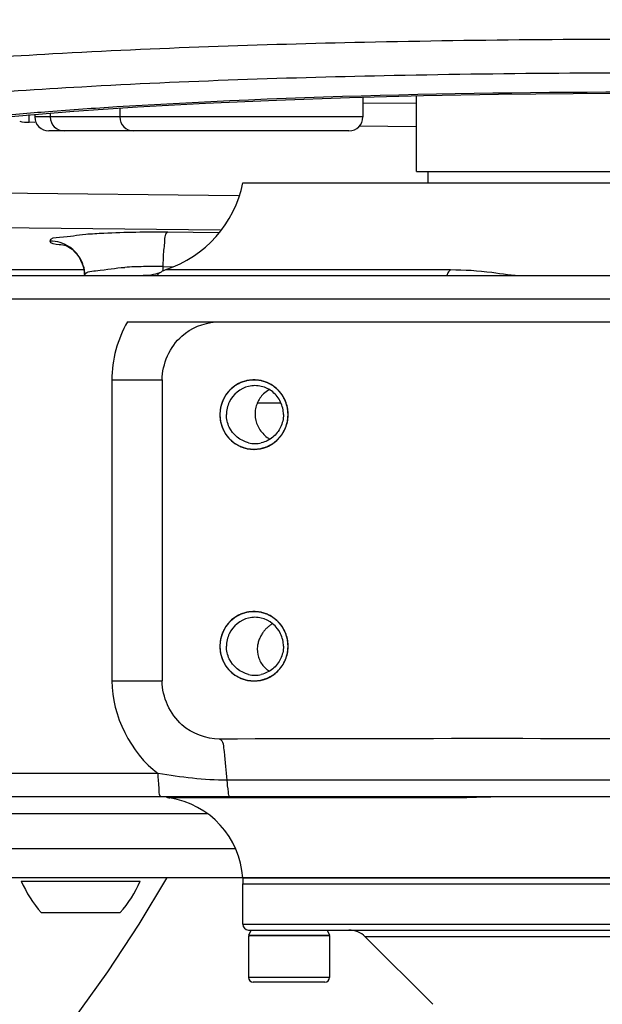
# Model space of a CAD drawing. Header units: millimetres. Extents: x 0 to 11890, y 0 to 8410.
# Tile 50 of 104: x 6073 to 6123, y 2474 to 2559. Entities that reach past the tile are written whole.
import ezdxf

# ---------------------------------------------------------------- set-up
doc = ezdxf.new("R2010")
doc.units = ezdxf.units.MM
doc.header["$LTSCALE"] = 653.95
doc.layers.get('0').update_dxf_attribs({"linetype": 'CONTINUOUS'})
for name, color, linetype in [('304102000082DXF_CONTINUOUS_LINE', 7, 'CONTINUOUS'), ('304102000231DXF_CONTINUOUS_LINE', 7, 'CONTINUOUS'), ('304104000215DXF_CONTINUOUS_LINE', 7, 'CONTINUOUS'), ('304104000218DXF_CONTINUOUS_LINE', 7, 'CONTINUOUS'), ('304105000174DXF_CONTINUOUS_LINE', 7, 'CONTINUOUS'), ('501023000069DXF_CONTINUOUS_LINE', 7, 'CONTINUOUS'), ('501023000271DXF_CONTINUOUS_LINE', 7, 'CONTINUOUS'), ('501024000017DXF_CONTINUOUS_LINE', 7, 'CONTINUOUS'), ('604006000001DXF_CONTINUOUS_LINE', 7, 'CONTINUOUS'), ('RB30-1-B-JSZL_DXF_DIMENSION', 7, 'CONTINUOUS'), ('RB30-1-BXIANDXF_CONTINUOUS_LINE', 7, 'CONTINUOUS')]:
    doc.layers.add(name, color=color, linetype=linetype)
doc.styles.get("Standard").update_dxf_attribs({"font": 'txt', "width": 0.7})
doc.dimstyles.new('DIMSTYLE_12', dxfattribs={"dimtxt": 70, "dimasz": 50, "dimexe": 1.5, "dimexo": 0, "dimtad": 1, "dimdsep": 46, "dimtxsty": 'Standard', "dimblk": '_FILLED', "dimblk1": '_FILLED', "dimblk2": '_FILLED', "dimcen": 0.09, "dimclrt": 5, "dimazin": 2, "dimtp": 0.5, "dimtm": 0.5, "dimtfac": 1, "dimtofl": 0, "dimtmove": 0, "dimatfit": 3, "dimldrblk": '_FILLED', "dimfxl": 0, "dimtolj": 1, "dimarcsym": 0})

# ---------------------------------------------------------------- blocks, each defined once
blk = doc.blocks.new('_FILLED')
at = {"color": 0, "linetype": 'ByBlock'}
blk.add_solid([(0, 0), (-1, 0.17), (-1, -0.17)], dxfattribs=at)
blk = doc.blocks.new('*D29')
at = {"layer": 'RB30-1-B-JSZL_DXF_DIMENSION', "color": 2, "linetype": 'Continuous'}
for p, q in [((6050.28, 2412.147), (5937.979, 2696.796)), ((5937.979, 2696.796), (6127.397, 2216.679)), ((6050.28, 2412.147), (6050.28, 2412.147))]:
    blk.add_line(p, q, dxfattribs=at)
at = {"layer": 'RB30-1-B-JSZL_DXF_DIMENSION', "color": 2, "linetype": 'Continuous', "xscale": 50, "yscale": 50, "zscale": 50, "rotation": 111.5291751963}
blk.add_blockref('_FILLED', (6050.28, 2412.147), dxfattribs=at)

msp = doc.modelspace()

# ---------------------------------------------------------------- linework, layer by layer
at = {"color": 2, "linetype": 'Continuous'}
for radius in [578, 306]:
    msp.add_circle((5937.979, 2696.796), radius, dxfattribs=at)
msp.add_arc((5937.979, 2696.796), 306, 291.53038, 360, dxfattribs=at)
at = {"layer": '304102000082DXF_CONTINUOUS_LINE', "color": 7, "linetype": 'Continuous'}
for p, q in [((6091.981, 2544.796), (6163.978, 2544.796)), ((6045.798, 2536.796), (6197.111, 2536.796)), ((6082.011, 2532.796), (6148.69, 2532.796)), ((6085.014, 2527.794), (6085.014, 2501.796)), ((6194.111, 2491.796), (6058.699, 2491.796)), ((6163.978, 2484.796), (6091.981, 2484.796))]:
    msp.add_line(p, q, dxfattribs=at)
at = {"layer": '304102000082DXF_CONTINUOUS_LINE', "color": 9, "linetype": 'Continuous'}
for p, q in [((6085.346, 2537.31), (6109.933, 2537.31)), ((6045.645, 2534.796), (6196.487, 2534.796)), ((6080.671, 2527.796), (6080.671, 2501.796)), ((6080.671, 2527.796), (6085.017, 2527.796)), ((6095.267, 2525.796), (6093.233, 2525.796)), ((6080.671, 2501.796), (6085.017, 2501.796)), ((6084.668, 2493.796), (6058.505, 2493.796)), ((6140.136, 2493.224), (6090.628, 2493.224)), ((6110.068, 2491.704), (6085.667, 2491.704))]:
    msp.add_line(p, q, dxfattribs=at)
at = {"layer": '304102000082DXF_CONTINUOUS_LINE', "color": 7, "linetype": 'Continuous'}
for points in [[(6084.032, 2536.841), (6083.779, 2536.813), (6083.496, 2536.797), (6083.362, 2536.796)], [(6084.738, 2537.006), (6084.606, 2536.964), (6084.445, 2536.92), (6084.253, 2536.878), (6084.032, 2536.841)]]:
    msp.add_lwpolyline(points, dxfattribs=at)
for centre, radius, start, end in [((6082.182, 2546.796), 10, 288.45118, 348.46304), ((6085.979, 2535.413), 2, 108.45118, 135.71933), ((6093.029, 2524.869), 2.427, 89.98024, 103.02772), ((6093.03, 2524.869), 2.427, 76.97228, 90.01976), ((6095.51, 2524.824), 2.474, 121.1798, 134.88239), ((6092.915, 2524.796), 2.982, 358.52165, 1.47835), ((6093.029, 2524.723), 2.427, 256.97228, 270.01976), ((6093.03, 2524.723), 2.427, 269.98024, 283.02772), ((6095.726, 2525.025), 2.74, 227.6584, 238.62107), ((6093.029, 2504.869), 2.427, 89.98024, 103.02772), ((6093.03, 2504.869), 2.427, 76.97228, 90.01976), ((6092.915, 2504.796), 2.982, 358.52165, 1.47835), ((6093.029, 2504.723), 2.427, 256.97228, 270.01976), ((6093.03, 2504.723), 2.427, 269.98024, 283.02772), ((6085.979, 2493.679), 2, 252.92573, 261.01717), ((6084.496, 2484.296), 7.5, 3.82255, 81.01717)]:
    msp.add_arc(centre, radius, start, end, dxfattribs=at)
at = {"layer": '304102000082DXF_CONTINUOUS_LINE', "color": 9, "linetype": 'Continuous'}
for points, knots in [([(6109.933, 2537.31), (6109.862, 2537.254), (6109.729, 2537.096), (6109.638, 2536.914), (6109.595, 2536.81)], [0, 0, 0, 0, 0.446695, 1, 1, 1, 1]), ([(6109.933, 2537.31), (6111.126, 2537.309), (6113.214, 2537.186), (6115.279, 2536.796), (6116.173, 2536.796)], [0, 0, 0, 0, 0.571656, 1, 1, 1, 1]), ([(6090.628, 2493.224), (6090.592, 2494.051), (6090.399, 2495.099), (6090.326, 2496.612), (6089.979, 2496.783)], [0, 0, 0, 0, 0.681317, 1, 1, 1, 1]), ([(6084.944, 2491.796), (6084.738, 2491.796), (6084.781, 2492.849), (6084.669, 2493.324), (6084.669, 2493.796)], [0, 0, 0, 0, 0.303444, 1, 1, 1, 1]), ([(6090.909, 2491.796), (6090.764, 2491.796), (6090.716, 2492.523), (6090.643, 2492.879), (6090.628, 2493.224)], [0, 0, 0, 0, 0.294618, 1, 1, 1, 1]), ([(6110.068, 2491.704), (6110.051, 2491.71), (6110.017, 2491.725), (6109.985, 2491.745), (6109.969, 2491.756)], [0, 0, 0, 0, 0.487046, 1, 1, 1, 1]), ([(6114.394, 2491.796), (6114.067, 2491.796), (6112.625, 2491.759), (6111.184, 2491.704), (6110.068, 2491.704)], [0, 0, 0, 0, 0.226415, 1, 1, 1, 1])]:
    msp.add_open_spline(points, degree=3, knots=knots, dxfattribs=at)
for points in [[(6082.011, 2532.796), (6081.148, 2531.301), (6080.67, 2529.521), (6080.671, 2527.796)], [(6080.671, 2501.796), (6080.67, 2498.815), (6082.284, 2495.586), (6084.668, 2493.796)], [(6090.628, 2493.224), (6088.632, 2493.224), (6086.64, 2493.494), (6084.667, 2493.796)]]:
    msp.add_open_spline(points, degree=3, dxfattribs=at)
at = {"layer": '304102000082DXF_CONTINUOUS_LINE', "color": 7, "linetype": 'Continuous'}
for points in [[(6086.723, 2531.582), (6087.509, 2532.272), (6088.572, 2532.72), (6089.614, 2532.796)], [(6085.014, 2527.794), (6085.014, 2529.179), (6085.682, 2530.669), (6086.723, 2531.582)], [(6094.956, 2526.991), (6094.701, 2527.232), (6094.397, 2527.431), (6094.073, 2527.567)], [(6092.482, 2527.233), (6091.784, 2527.071), (6091.118, 2526.528), (6090.811, 2525.88)], [(6093.765, 2526.577), (6093.541, 2526.355), (6093.358, 2526.085), (6093.233, 2525.796)], [(6094.565, 2526.75), (6094.28, 2526.981), (6093.934, 2527.15), (6093.577, 2527.233)], [(6095.248, 2525.88), (6095.09, 2526.214), (6094.851, 2526.518), (6094.565, 2526.75)], [(6095.672, 2525.944), (6095.513, 2526.335), (6095.264, 2526.701), (6094.956, 2526.991)], [(6090.811, 2525.88), (6090.653, 2525.545), (6090.568, 2525.166), (6090.568, 2524.796)], [(6095.492, 2524.796), (6095.492, 2525.166), (6095.406, 2525.545), (6095.248, 2525.88)], [(6095.896, 2524.873), (6095.887, 2525.237), (6095.81, 2525.606), (6095.672, 2525.944)], [(6090.811, 2523.711), (6090.653, 2524.046), (6090.568, 2524.425), (6090.568, 2524.796)], [(6093.039, 2524.796), (6093.047, 2524.461), (6093.131, 2524.122), (6093.273, 2523.819)], [(6095.492, 2524.796), (6095.492, 2524.425), (6095.406, 2524.046), (6095.248, 2523.711)], [(6095.672, 2523.648), (6095.81, 2523.985), (6095.887, 2524.354), (6095.896, 2524.719)], [(6092.482, 2522.358), (6091.784, 2522.52), (6091.118, 2523.063), (6090.811, 2523.711)], [(6093.273, 2523.819), (6093.417, 2523.511), (6093.629, 2523.229), (6093.88, 2523)], [(6095.248, 2523.711), (6095.09, 2523.378), (6094.851, 2523.073), (6094.565, 2522.841)], [(6095.032, 2522.674), (6095.304, 2522.951), (6095.526, 2523.288), (6095.672, 2523.648)], [(6094.565, 2522.841), (6094.28, 2522.611), (6093.934, 2522.441), (6093.577, 2522.358)], [(6094.073, 2522.024), (6094.429, 2522.174), (6094.761, 2522.399), (6095.032, 2522.674)], [(6092.482, 2507.233), (6091.784, 2507.071), (6091.118, 2506.528), (6090.811, 2505.88)], [(6095.248, 2505.88), (6094.941, 2506.528), (6094.275, 2507.071), (6093.577, 2507.233)], [(6095.032, 2506.917), (6094.761, 2507.192), (6094.429, 2507.418), (6094.073, 2507.567)], [(6095.672, 2505.944), (6095.526, 2506.303), (6095.304, 2506.64), (6095.032, 2506.917)], [(6090.811, 2505.88), (6090.653, 2505.545), (6090.568, 2505.166), (6090.568, 2504.796)], [(6095.492, 2504.796), (6095.492, 2505.166), (6095.406, 2505.545), (6095.248, 2505.88)], [(6095.896, 2504.873), (6095.887, 2505.237), (6095.81, 2505.606), (6095.672, 2505.944)], [(6090.811, 2503.711), (6090.653, 2504.046), (6090.568, 2504.425), (6090.568, 2504.796)], [(6093.245, 2504.796), (6093.207, 2504.487), (6093.234, 2504.163), (6093.327, 2503.866)], [(6095.492, 2504.796), (6095.492, 2504.425), (6095.406, 2504.046), (6095.248, 2503.711)], [(6095.672, 2503.648), (6095.81, 2503.985), (6095.887, 2504.354), (6095.896, 2504.719)], [(6092.482, 2502.358), (6091.784, 2502.52), (6091.118, 2503.063), (6090.811, 2503.711)], [(6093.327, 2503.866), (6093.421, 2503.566), (6093.585, 2503.281), (6093.796, 2503.049)], [(6095.248, 2503.711), (6095.09, 2503.378), (6094.851, 2503.073), (6094.565, 2502.841)], [(6094.964, 2502.608), (6095.268, 2502.897), (6095.514, 2503.259), (6095.672, 2503.648)], [(6094.565, 2502.841), (6094.28, 2502.611), (6093.934, 2502.441), (6093.577, 2502.358)], [(6094.073, 2502.024), (6094.401, 2502.162), (6094.707, 2502.363), (6094.964, 2502.608)], [(6086.725, 2498.007), (6085.683, 2498.921), (6085.014, 2500.41), (6085.014, 2501.796)], [(6089.98, 2496.783), (6088.821, 2496.78), (6087.597, 2497.243), (6086.725, 2498.007)], [(6139.277, 2496.704), (6122.845, 2496.87), (6106.412, 2496.816), (6089.98, 2496.783)]]:
    msp.add_open_spline(points, degree=3, dxfattribs=at)
for points, knots in [([(6094.073, 2527.567), (6093.217, 2527.927), (6090.981, 2527.736), (6089.988, 2525.735), (6089.988, 2524.796)], [0, 0, 0, 0, 0.497058, 1, 1, 1, 1]), ([(6093.233, 2525.796), (6093.199, 2525.717), (6093.14, 2525.556), (6093.098, 2525.389), (6093.082, 2525.304)], [0, 0, 0, 0, 0.498872, 1, 1, 1, 1]), ([(6093.082, 2525.304), (6093.066, 2525.22), (6093.042, 2525.051), (6093.037, 2524.88), (6093.039, 2524.796)], [0, 0, 0, 0, 0.502154, 1, 1, 1, 1]), ([(6089.988, 2524.796), (6089.988, 2523.856), (6090.981, 2521.856), (6093.217, 2521.664), (6094.073, 2522.024)], [0, 0, 0, 0, 0.502942, 1, 1, 1, 1]), ([(6094.073, 2507.567), (6093.217, 2507.927), (6090.981, 2507.736), (6089.988, 2505.735), (6089.988, 2504.796)], [0, 0, 0, 0, 0.497058, 1, 1, 1, 1]), ([(6094.164, 2506.464), (6094.091, 2506.4), (6093.951, 2506.265), (6093.825, 2506.118), (6093.766, 2506.041)], [0, 0, 0, 0, 0.500657, 1, 1, 1, 1]), ([(6094.549, 2506.759), (6094.482, 2506.714), (6094.35, 2506.62), (6094.224, 2506.517), (6094.164, 2506.464)], [0, 0, 0, 0, 0.501122, 1, 1, 1, 1]), ([(6093.439, 2505.492), (6093.39, 2505.383), (6093.308, 2505.155), (6093.259, 2504.917), (6093.245, 2504.796)], [0, 0, 0, 0, 0.494917, 1, 1, 1, 1]), ([(6093.766, 2506.041), (6093.701, 2505.957), (6093.581, 2505.78), (6093.482, 2505.59), (6093.439, 2505.492)], [0, 0, 0, 0, 0.497477, 1, 1, 1, 1]), ([(6089.988, 2504.796), (6089.988, 2503.856), (6090.981, 2501.856), (6093.217, 2501.664), (6094.073, 2502.024)], [0, 0, 0, 0, 0.502942, 1, 1, 1, 1]), ([(6093.796, 2503.049), (6093.862, 2502.975), (6094.006, 2502.837), (6094.167, 2502.719), (6094.251, 2502.665)], [0, 0, 0, 0, 0.497029, 1, 1, 1, 1])]:
    msp.add_open_spline(points, degree=3, knots=knots, dxfattribs=at)
at = {"layer": '304102000082DXF_CONTINUOUS_LINE', "color": 2, "linetype": 'Continuous'}
for points in [[(6095.897, 2524.796), (6095.893, 2524.844), (6095.883, 2524.941), (6095.871, 2525.063), (6095.862, 2525.16), (6095.855, 2525.233), (6095.849, 2525.293), (6095.845, 2525.336), (6095.842, 2525.36), (6095.842, 2525.379), (6095.835, 2525.396), (6095.829, 2525.419), (6095.817, 2525.46), (6095.799, 2525.519), (6095.778, 2525.589), (6095.758, 2525.659), (6095.737, 2525.729), (6095.716, 2525.799), (6095.699, 2525.857), (6095.687, 2525.898), (6095.679, 2525.921), (6095.675, 2525.939), (6095.666, 2525.955), (6095.655, 2525.977), (6095.635, 2526.014), (6095.607, 2526.068), (6095.573, 2526.133), (6095.539, 2526.197), (6095.505, 2526.262), (6095.471, 2526.327), (6095.443, 2526.38), (6095.423, 2526.418), (6095.412, 2526.44), (6095.405, 2526.456), (6095.392, 2526.47), (6095.377, 2526.49), (6095.349, 2526.523), (6095.311, 2526.571), (6095.264, 2526.629), (6095.218, 2526.686), (6095.171, 2526.744), (6095.125, 2526.802), (6095.086, 2526.85), (6095.059, 2526.884), (6095.043, 2526.902), (6095.033, 2526.918), (6095.018, 2526.928), (6095, 2526.944), (6094.967, 2526.971), (6094.921, 2527.01), (6094.865, 2527.056), (6094.809, 2527.103), (6094.753, 2527.149), (6094.698, 2527.196), (6094.651, 2527.234), (6094.619, 2527.262), (6094.6, 2527.277), (6094.587, 2527.29), (6094.57, 2527.297), (6094.549, 2527.309), (6094.512, 2527.329), (6094.459, 2527.358), (6094.396, 2527.392), (6094.332, 2527.427), (6094.269, 2527.462), (6094.205, 2527.496), (6094.152, 2527.525), (6094.115, 2527.545), (6094.094, 2527.556), (6094.079, 2527.566), (6094.061, 2527.57), (6094.038, 2527.578), (6093.998, 2527.59), (6093.94, 2527.608), (6093.871, 2527.63), (6093.802, 2527.651), (6093.734, 2527.672), (6093.665, 2527.694), (6093.607, 2527.711), (6093.567, 2527.724), (6093.544, 2527.731), (6093.527, 2527.738), (6093.508, 2527.738), (6093.484, 2527.741), (6093.442, 2527.745), (6093.381, 2527.751), (6093.308, 2527.759), (6093.235, 2527.766), (6093.162, 2527.773), (6093.089, 2527.781), (6093.028, 2527.787), (6092.985, 2527.792), (6092.961, 2527.794), (6092.943, 2527.797), (6092.925, 2527.794), (6092.901, 2527.792), (6092.859, 2527.787), (6092.799, 2527.781), (6092.728, 2527.774), (6092.656, 2527.767), (6092.584, 2527.76), (6092.512, 2527.753), (6092.453, 2527.747), (6092.411, 2527.743), (6092.387, 2527.74), (6092.369, 2527.74), (6092.352, 2527.733), (6092.329, 2527.726), (6092.288, 2527.714), (6092.231, 2527.696), (6092.162, 2527.675), (6092.093, 2527.654), (6092.024, 2527.633), (6091.955, 2527.612), (6091.897, 2527.594), (6091.857, 2527.582), (6091.834, 2527.574), (6091.817, 2527.57), (6091.801, 2527.56), (6091.78, 2527.549), (6091.743, 2527.529), (6091.69, 2527.501), (6091.626, 2527.466), (6091.562, 2527.432), (6091.499, 2527.398), (6091.435, 2527.363), (6091.382, 2527.334), (6091.345, 2527.315), (6091.324, 2527.303), (6091.307, 2527.295), (6091.294, 2527.282), (6091.275, 2527.267), (6091.242, 2527.239), (6091.194, 2527.2), (6091.138, 2527.153), (6091.081, 2527.106), (6091.024, 2527.059), (6090.967, 2527.011), (6090.92, 2526.972), (6090.887, 2526.945), (6090.868, 2526.929), (6090.853, 2526.918), (6090.842, 2526.903), (6090.827, 2526.884), (6090.8, 2526.851), (6090.762, 2526.804), (6090.716, 2526.747), (6090.671, 2526.691), (6090.625, 2526.634), (6090.579, 2526.578), (6090.541, 2526.531), (6090.514, 2526.498), (6090.499, 2526.479), (6090.487, 2526.465), (6090.479, 2526.448), (6090.468, 2526.427), (6090.448, 2526.389), (6090.42, 2526.336), (6090.386, 2526.271), (6090.351, 2526.207), (6090.317, 2526.142), (6090.283, 2526.078), (6090.255, 2526.024), (6090.235, 2525.986), (6090.224, 2525.965), (6090.214, 2525.949), (6090.21, 2525.931), (6090.203, 2525.908), (6090.191, 2525.867), (6090.173, 2525.809), (6090.152, 2525.739), (6090.131, 2525.669), (6090.11, 2525.599), (6090.089, 2525.529), (6090.071, 2525.47), (6090.059, 2525.43), (6090.052, 2525.406), (6090.046, 2525.389), (6090.045, 2525.37), (6090.042, 2525.345), (6090.038, 2525.302), (6090.032, 2525.24), (6090.025, 2525.166), (6090.015, 2525.067), (6090.003, 2524.944), (6089.993, 2524.845), (6089.988, 2524.796)], [(6089.988, 2524.796), (6089.993, 2524.747), (6090.002, 2524.65), (6090.014, 2524.529), (6090.024, 2524.432), (6090.031, 2524.359), (6090.037, 2524.298), (6090.04, 2524.255), (6090.043, 2524.231), (6090.044, 2524.213), (6090.05, 2524.196), (6090.057, 2524.172), (6090.069, 2524.131), (6090.086, 2524.073), (6090.107, 2524.003), (6090.128, 2523.933), (6090.149, 2523.863), (6090.17, 2523.793), (6090.187, 2523.734), (6090.199, 2523.693), (6090.206, 2523.67), (6090.21, 2523.652), (6090.22, 2523.636), (6090.231, 2523.615), (6090.251, 2523.577), (6090.279, 2523.523), (6090.313, 2523.459), (6090.347, 2523.394), (6090.38, 2523.329), (6090.414, 2523.265), (6090.443, 2523.211), (6090.462, 2523.173), (6090.474, 2523.152), (6090.481, 2523.135), (6090.494, 2523.121), (6090.509, 2523.102), (6090.536, 2523.068), (6090.575, 2523.02), (6090.621, 2522.963), (6090.668, 2522.905), (6090.714, 2522.847), (6090.761, 2522.79), (6090.8, 2522.742), (6090.827, 2522.708), (6090.842, 2522.689), (6090.853, 2522.674), (6090.868, 2522.663), (6090.886, 2522.647), (6090.919, 2522.62), (6090.965, 2522.581), (6091.021, 2522.535), (6091.076, 2522.489), (6091.132, 2522.442), (6091.188, 2522.396), (6091.234, 2522.357), (6091.267, 2522.33), (6091.285, 2522.315), (6091.299, 2522.302), (6091.315, 2522.294), (6091.336, 2522.282), (6091.373, 2522.262), (6091.426, 2522.234), (6091.49, 2522.199), (6091.553, 2522.164), (6091.617, 2522.13), (6091.68, 2522.095), (6091.733, 2522.067), (6091.77, 2522.046), (6091.792, 2522.035), (6091.807, 2522.025), (6091.825, 2522.021), (6091.848, 2522.013), (6091.888, 2522.001), (6091.945, 2521.983), (6092.014, 2521.962), (6092.083, 2521.94), (6092.152, 2521.919), (6092.221, 2521.898), (6092.278, 2521.88), (6092.319, 2521.867), (6092.342, 2521.86), (6092.359, 2521.854), (6092.377, 2521.853), (6092.401, 2521.85), (6092.444, 2521.846), (6092.505, 2521.84), (6092.578, 2521.833), (6092.651, 2521.825), (6092.724, 2521.818), (6092.797, 2521.81), (6092.858, 2521.804), (6092.9, 2521.8), (6092.925, 2521.798), (6092.943, 2521.795), (6092.961, 2521.798), (6092.985, 2521.8), (6093.026, 2521.804), (6093.086, 2521.81), (6093.158, 2521.817), (6093.23, 2521.824), (6093.301, 2521.831), (6093.373, 2521.839), (6093.433, 2521.845), (6093.475, 2521.849), (6093.499, 2521.851), (6093.517, 2521.852), (6093.534, 2521.858), (6093.557, 2521.865), (6093.597, 2521.878), (6093.655, 2521.895), (6093.724, 2521.916), (6093.793, 2521.937), (6093.862, 2521.959), (6093.931, 2521.98), (6093.988, 2521.997), (6094.028, 2522.01), (6094.051, 2522.017), (6094.069, 2522.021), (6094.084, 2522.031), (6094.106, 2522.042), (6094.143, 2522.062), (6094.196, 2522.091), (6094.26, 2522.125), (6094.323, 2522.159), (6094.387, 2522.194), (6094.45, 2522.228), (6094.503, 2522.257), (6094.541, 2522.277), (6094.562, 2522.289), (6094.578, 2522.296), (6094.592, 2522.309), (6094.611, 2522.324), (6094.644, 2522.352), (6094.691, 2522.391), (6094.748, 2522.438), (6094.805, 2522.486), (6094.862, 2522.533), (6094.918, 2522.58), (6094.966, 2522.619), (6094.999, 2522.647), (6095.017, 2522.663), (6095.033, 2522.674), (6095.043, 2522.689), (6095.059, 2522.707), (6095.085, 2522.74), (6095.123, 2522.787), (6095.169, 2522.844), (6095.215, 2522.901), (6095.261, 2522.957), (6095.306, 2523.014), (6095.344, 2523.061), (6095.371, 2523.094), (6095.386, 2523.113), (6095.399, 2523.126), (6095.406, 2523.143), (6095.418, 2523.164), (6095.438, 2523.202), (6095.466, 2523.256), (6095.5, 2523.32), (6095.534, 2523.385), (6095.568, 2523.449), (6095.602, 2523.514), (6095.631, 2523.568), (6095.651, 2523.605), (6095.662, 2523.627), (6095.671, 2523.642), (6095.675, 2523.66), (6095.683, 2523.684), (6095.695, 2523.725), (6095.713, 2523.783), (6095.734, 2523.853), (6095.755, 2523.923), (6095.776, 2523.993), (6095.797, 2524.063), (6095.814, 2524.121), (6095.827, 2524.162), (6095.833, 2524.185), (6095.84, 2524.202), (6095.841, 2524.221), (6095.843, 2524.246), (6095.847, 2524.289), (6095.854, 2524.351), (6095.861, 2524.425), (6095.871, 2524.524), (6095.883, 2524.647), (6095.892, 2524.746), (6095.897, 2524.796)], [(6095.897, 2504.796), (6095.893, 2504.844), (6095.883, 2504.941), (6095.871, 2505.063), (6095.862, 2505.16), (6095.855, 2505.233), (6095.849, 2505.293), (6095.845, 2505.336), (6095.842, 2505.36), (6095.842, 2505.379), (6095.835, 2505.396), (6095.829, 2505.419), (6095.817, 2505.46), (6095.799, 2505.519), (6095.778, 2505.589), (6095.758, 2505.659), (6095.737, 2505.729), (6095.716, 2505.799), (6095.699, 2505.857), (6095.687, 2505.898), (6095.679, 2505.921), (6095.675, 2505.939), (6095.666, 2505.955), (6095.655, 2505.977), (6095.635, 2506.014), (6095.607, 2506.068), (6095.573, 2506.133), (6095.539, 2506.197), (6095.505, 2506.262), (6095.471, 2506.327), (6095.443, 2506.38), (6095.423, 2506.418), (6095.412, 2506.44), (6095.405, 2506.456), (6095.392, 2506.47), (6095.377, 2506.49), (6095.349, 2506.523), (6095.311, 2506.571), (6095.264, 2506.629), (6095.218, 2506.686), (6095.171, 2506.744), (6095.125, 2506.802), (6095.086, 2506.85), (6095.059, 2506.884), (6095.043, 2506.902), (6095.033, 2506.918), (6095.018, 2506.928), (6095, 2506.944), (6094.967, 2506.971), (6094.921, 2507.01), (6094.865, 2507.056), (6094.809, 2507.103), (6094.753, 2507.149), (6094.698, 2507.196), (6094.651, 2507.234), (6094.619, 2507.262), (6094.6, 2507.277), (6094.587, 2507.29), (6094.57, 2507.297), (6094.549, 2507.309), (6094.512, 2507.329), (6094.459, 2507.358), (6094.396, 2507.392), (6094.332, 2507.427), (6094.269, 2507.462), (6094.205, 2507.496), (6094.152, 2507.525), (6094.115, 2507.545), (6094.094, 2507.556), (6094.079, 2507.566), (6094.061, 2507.57), (6094.038, 2507.578), (6093.998, 2507.59), (6093.94, 2507.608), (6093.871, 2507.63), (6093.802, 2507.651), (6093.734, 2507.672), (6093.665, 2507.694), (6093.607, 2507.711), (6093.567, 2507.724), (6093.544, 2507.731), (6093.527, 2507.738), (6093.508, 2507.738), (6093.484, 2507.741), (6093.442, 2507.745), (6093.381, 2507.751), (6093.308, 2507.759), (6093.235, 2507.766), (6093.162, 2507.773), (6093.089, 2507.781), (6093.028, 2507.787), (6092.985, 2507.792), (6092.961, 2507.794), (6092.943, 2507.797), (6092.925, 2507.794), (6092.901, 2507.792), (6092.859, 2507.787), (6092.799, 2507.781), (6092.728, 2507.774), (6092.656, 2507.767), (6092.584, 2507.76), (6092.512, 2507.753), (6092.453, 2507.747), (6092.411, 2507.743), (6092.387, 2507.74), (6092.369, 2507.74), (6092.352, 2507.733), (6092.329, 2507.726), (6092.288, 2507.714), (6092.231, 2507.696), (6092.162, 2507.675), (6092.093, 2507.654), (6092.024, 2507.633), (6091.955, 2507.612), (6091.897, 2507.594), (6091.857, 2507.582), (6091.834, 2507.574), (6091.817, 2507.57), (6091.801, 2507.56), (6091.78, 2507.549), (6091.743, 2507.529), (6091.69, 2507.501), (6091.626, 2507.466), (6091.562, 2507.432), (6091.499, 2507.398), (6091.435, 2507.363), (6091.382, 2507.334), (6091.345, 2507.315), (6091.324, 2507.303), (6091.307, 2507.295), (6091.294, 2507.282), (6091.275, 2507.267), (6091.242, 2507.239), (6091.194, 2507.2), (6091.138, 2507.153), (6091.081, 2507.106), (6091.024, 2507.059), (6090.967, 2507.011), (6090.92, 2506.972), (6090.887, 2506.945), (6090.868, 2506.929), (6090.853, 2506.918), (6090.842, 2506.903), (6090.827, 2506.884), (6090.8, 2506.851), (6090.762, 2506.804), (6090.716, 2506.747), (6090.671, 2506.691), (6090.625, 2506.634), (6090.579, 2506.578), (6090.541, 2506.531), (6090.514, 2506.498), (6090.499, 2506.479), (6090.487, 2506.465), (6090.479, 2506.448), (6090.468, 2506.427), (6090.448, 2506.389), (6090.42, 2506.336), (6090.386, 2506.271), (6090.351, 2506.207), (6090.317, 2506.142), (6090.283, 2506.078), (6090.255, 2506.024), (6090.235, 2505.986), (6090.224, 2505.965), (6090.214, 2505.949), (6090.21, 2505.931), (6090.203, 2505.908), (6090.191, 2505.867), (6090.173, 2505.809), (6090.152, 2505.739), (6090.131, 2505.669), (6090.11, 2505.599), (6090.089, 2505.529), (6090.071, 2505.47), (6090.059, 2505.43), (6090.052, 2505.406), (6090.046, 2505.389), (6090.045, 2505.37), (6090.042, 2505.345), (6090.038, 2505.302), (6090.032, 2505.24), (6090.025, 2505.166), (6090.015, 2505.067), (6090.003, 2504.944), (6089.993, 2504.845), (6089.988, 2504.796)], [(6089.988, 2504.796), (6089.993, 2504.747), (6090.002, 2504.65), (6090.014, 2504.529), (6090.024, 2504.432), (6090.031, 2504.359), (6090.037, 2504.298), (6090.04, 2504.255), (6090.043, 2504.231), (6090.044, 2504.213), (6090.05, 2504.196), (6090.057, 2504.172), (6090.069, 2504.131), (6090.086, 2504.073), (6090.107, 2504.003), (6090.128, 2503.933), (6090.149, 2503.863), (6090.17, 2503.793), (6090.187, 2503.734), (6090.199, 2503.693), (6090.206, 2503.67), (6090.21, 2503.652), (6090.22, 2503.636), (6090.231, 2503.615), (6090.251, 2503.577), (6090.279, 2503.523), (6090.313, 2503.459), (6090.347, 2503.394), (6090.38, 2503.329), (6090.414, 2503.265), (6090.443, 2503.211), (6090.462, 2503.173), (6090.474, 2503.152), (6090.481, 2503.135), (6090.494, 2503.121), (6090.509, 2503.102), (6090.536, 2503.068), (6090.575, 2503.02), (6090.621, 2502.963), (6090.668, 2502.905), (6090.714, 2502.847), (6090.761, 2502.79), (6090.8, 2502.742), (6090.827, 2502.708), (6090.842, 2502.689), (6090.853, 2502.674), (6090.868, 2502.663), (6090.886, 2502.647), (6090.919, 2502.62), (6090.965, 2502.581), (6091.021, 2502.535), (6091.076, 2502.489), (6091.132, 2502.442), (6091.188, 2502.396), (6091.234, 2502.357), (6091.267, 2502.33), (6091.285, 2502.315), (6091.299, 2502.302), (6091.315, 2502.294), (6091.336, 2502.282), (6091.373, 2502.262), (6091.426, 2502.234), (6091.49, 2502.199), (6091.553, 2502.164), (6091.617, 2502.13), (6091.68, 2502.095), (6091.733, 2502.067), (6091.77, 2502.046), (6091.792, 2502.035), (6091.807, 2502.025), (6091.825, 2502.021), (6091.848, 2502.013), (6091.888, 2502.001), (6091.945, 2501.983), (6092.014, 2501.962), (6092.083, 2501.94), (6092.152, 2501.919), (6092.221, 2501.898), (6092.278, 2501.88), (6092.319, 2501.867), (6092.342, 2501.86), (6092.359, 2501.854), (6092.377, 2501.853), (6092.401, 2501.85), (6092.444, 2501.846), (6092.505, 2501.84), (6092.578, 2501.833), (6092.651, 2501.825), (6092.724, 2501.818), (6092.797, 2501.81), (6092.858, 2501.804), (6092.9, 2501.8), (6092.925, 2501.798), (6092.943, 2501.795), (6092.961, 2501.798), (6092.985, 2501.8), (6093.026, 2501.804), (6093.086, 2501.81), (6093.158, 2501.817), (6093.23, 2501.824), (6093.301, 2501.831), (6093.373, 2501.839), (6093.433, 2501.845), (6093.475, 2501.849), (6093.499, 2501.851), (6093.517, 2501.852), (6093.534, 2501.858), (6093.557, 2501.865), (6093.597, 2501.878), (6093.655, 2501.895), (6093.724, 2501.916), (6093.793, 2501.937), (6093.862, 2501.959), (6093.931, 2501.98), (6093.988, 2501.997), (6094.028, 2502.01), (6094.051, 2502.017), (6094.069, 2502.021), (6094.084, 2502.031), (6094.106, 2502.042), (6094.143, 2502.062), (6094.196, 2502.091), (6094.26, 2502.125), (6094.323, 2502.159), (6094.387, 2502.194), (6094.45, 2502.228), (6094.503, 2502.257), (6094.541, 2502.277), (6094.562, 2502.289), (6094.578, 2502.296), (6094.592, 2502.309), (6094.611, 2502.324), (6094.644, 2502.352), (6094.691, 2502.391), (6094.748, 2502.438), (6094.805, 2502.486), (6094.862, 2502.533), (6094.918, 2502.58), (6094.966, 2502.619), (6094.999, 2502.647), (6095.017, 2502.663), (6095.033, 2502.674), (6095.043, 2502.689), (6095.059, 2502.707), (6095.085, 2502.74), (6095.123, 2502.787), (6095.169, 2502.844), (6095.215, 2502.901), (6095.261, 2502.957), (6095.306, 2503.014), (6095.344, 2503.061), (6095.371, 2503.094), (6095.386, 2503.113), (6095.399, 2503.126), (6095.406, 2503.143), (6095.418, 2503.164), (6095.438, 2503.202), (6095.466, 2503.256), (6095.5, 2503.32), (6095.534, 2503.385), (6095.568, 2503.449), (6095.602, 2503.514), (6095.631, 2503.568), (6095.651, 2503.605), (6095.662, 2503.627), (6095.671, 2503.642), (6095.675, 2503.66), (6095.683, 2503.684), (6095.695, 2503.725), (6095.713, 2503.783), (6095.734, 2503.853), (6095.755, 2503.923), (6095.776, 2503.993), (6095.797, 2504.063), (6095.814, 2504.121), (6095.827, 2504.162), (6095.833, 2504.185), (6095.84, 2504.202), (6095.841, 2504.221), (6095.843, 2504.246), (6095.847, 2504.289), (6095.854, 2504.351), (6095.861, 2504.425), (6095.871, 2504.524), (6095.883, 2504.647), (6095.892, 2504.746), (6095.897, 2504.796)]]:
    msp.add_open_spline(points, degree=3, knots=[0, 0, 0, 0, 0.015625, 0.03125, 0.039062, 0.046875, 0.054688, 0.058594, 0.060547, 0.0625, 0.064453, 0.066406, 0.070312, 0.078125, 0.085938, 0.09375, 0.101562, 0.109375, 0.117188, 0.121094, 0.123047, 0.125, 0.126953, 0.128906, 0.132812, 0.140625, 0.148438, 0.15625, 0.164062, 0.171875, 0.179688, 0.183594, 0.185547, 0.1875, 0.189453, 0.191406, 0.195312, 0.203125, 0.210938, 0.21875, 0.226562, 0.234375, 0.242188, 0.246094, 0.248047, 0.25, 0.251953, 0.253906, 0.257812, 0.265625, 0.273438, 0.28125, 0.289062, 0.296875, 0.304688, 0.308594, 0.310547, 0.3125, 0.314453, 0.316406, 0.320312, 0.328125, 0.335938, 0.34375, 0.351562, 0.359375, 0.367188, 0.371094, 0.373047, 0.375, 0.376953, 0.378906, 0.382812, 0.390625, 0.398438, 0.40625, 0.414062, 0.421875, 0.429688, 0.433594, 0.435547, 0.4375, 0.439453, 0.441406, 0.445312, 0.453125, 0.460938, 0.46875, 0.476562, 0.484375, 0.492188, 0.496094, 0.498047, 0.5, 0.501953, 0.503906, 0.507812, 0.515625, 0.523438, 0.53125, 0.539062, 0.546875, 0.554688, 0.558594, 0.560547, 0.5625, 0.564453, 0.566406, 0.570312, 0.578125, 0.585938, 0.59375, 0.601562, 0.609375, 0.617188, 0.621094, 0.623047, 0.625, 0.626953, 0.628906, 0.632812, 0.640625, 0.648438, 0.65625, 0.664062, 0.671875, 0.679688, 0.683594, 0.685547, 0.6875, 0.689453, 0.691406, 0.695312, 0.703125, 0.710938, 0.71875, 0.726562, 0.734375, 0.742188, 0.746094, 0.748047, 0.75, 0.751953, 0.753906, 0.757812, 0.765625, 0.773438, 0.78125, 0.789062, 0.796875, 0.804688, 0.808594, 0.810547, 0.8125, 0.814453, 0.816406, 0.820312, 0.828125, 0.835938, 0.84375, 0.851562, 0.859375, 0.867188, 0.871094, 0.873047, 0.875, 0.876953, 0.878906, 0.882812, 0.890625, 0.898438, 0.90625, 0.914062, 0.921875, 0.929688, 0.933594, 0.935547, 0.9375, 0.939453, 0.941406, 0.945312, 0.953125, 0.960938, 0.96875, 0.984375, 1, 1, 1, 1], dxfattribs=at)
at = {"layer": '304102000231DXF_CONTINUOUS_LINE', "color": 7, "linetype": 'Continuous'}
for p, q in [((6106.979, 2551.644), (6102.367, 2551.697)), ((6091.979, 2484.796), (6050.798, 2484.796))]:
    msp.add_line(p, q, dxfattribs=at)
at = {"layer": '304102000231DXF_CONTINUOUS_LINE', "color": 9, "linetype": 'Continuous'}
for p, q in [((6074.011, 2550.027), (6073.513, 2550.032)), ((6106.979, 2549.647), (6102.045, 2549.704)), ((6069.508, 2543.969), (6091.599, 2543.714)), ((6069.116, 2540.98), (6090.034, 2540.739)), ((6085.496, 2540.564), (6089.875, 2540.513)), ((6085.105, 2537.168), (6085.105, 2537.575)), ((6085.105, 2537.575), (6085.898, 2537.566)), ((6051.003, 2537.331), (6078.322, 2537.331)), ((6088.908, 2490.322), (6068.694, 2490.322)), ((6091.321, 2487.296), (6055.617, 2487.296))]:
    msp.add_line(p, q, dxfattribs=at)
at = {"layer": '304102000231DXF_CONTINUOUS_LINE', "color": 7, "linetype": 'Continuous'}
for points in [[(6077.37, 2550.993), (6082.894, 2551.363), (6088.76, 2551.682), (6094.884, 2551.95), (6101.189, 2552.167), (6107.605, 2552.334), (6114.067, 2552.454), (6120.519, 2552.527), (6126.907, 2552.555), (6133.183, 2552.542), (6139.303, 2552.488), (6145.23, 2552.398), (6150.933, 2552.273), (6156.382, 2552.116), (6161.555, 2551.931), (6166.433, 2551.719), (6170.998, 2551.483), (6175.238, 2551.226), (6179.143, 2550.951)], [(6058.371, 2548.514), (6060.632, 2549.059), (6063.803, 2549.6), (6067.724, 2550.107), (6072.279, 2550.573), (6077.37, 2550.993)], [(6076.578, 2539.443), (6076.532, 2539.454), (6076.712, 2539.384), (6077.224, 2539.073), (6077.819, 2538.434), (6078.238, 2537.49), (6078.322, 2536.796)]]:
    msp.add_lwpolyline(points, dxfattribs=at)
at = {"layer": '304102000231DXF_CONTINUOUS_LINE', "color": 9, "linetype": 'Continuous'}
for centre, radius, start, end in [((6104.865, 2170.311), 381.785, 93.56748, 94.45775), ((6073.562, 2554.089), 4.057, 257.75798, 269.30489), ((6075.363, 2536.815), 2.952, 25.8336, 29.96936), ((6084.179, 2497.839), 39.741, 91.10259, 93.44064), ((6084.322, 2492.443), 45.139, 89.00594, 91.15254)]:
    msp.add_arc(centre, radius, start, end, dxfattribs=at)
for points, knots in [([(6046.6, 2552.404), (6047.62, 2552.956), (6050.828, 2553.628), (6056.832, 2554.543), (6065.409, 2555.326), (6080.886, 2556.344), (6103.689, 2557.103), (6132.789, 2557.342), (6157.362, 2556.95), (6175.579, 2556.248), (6187.086, 2555.586), (6196.311, 2554.824), (6203.586, 2553.943), (6207.319, 2553.149), (6209.979, 2552.323), (6209.979, 2551.729)], [0, 0, 0, 0, 0.021171, 0.05871, 0.111599, 0.178075, 0.342151, 0.528062, 0.709641, 0.790702, 0.861381, 0.919217, 0.962249, 0.989152, 1, 1, 1, 1]), ([(6048.877, 2549.501), (6049.905, 2550.063), (6053.145, 2550.749), (6059.2, 2551.678), (6067.841, 2552.472), (6083.381, 2553.494), (6106.165, 2554.237), (6135.044, 2554.425), (6159.21, 2553.979), (6176.927, 2553.197), (6187.815, 2552.521), (6196.524, 2551.636), (6202.196, 2550.978), (6205.471, 2550.061), (6206.898, 2549.83), (6207.821, 2548.774), (6207.56, 2548.477)], [0, 0, 0, 0, 0.021968, 0.060873, 0.115613, 0.184289, 0.35312, 0.542905, 0.725899, 0.806353, 0.875423, 0.930626, 0.970042, 0.983444, 0.992581, 1, 1, 1, 1]), ([(6182.229, 2550.823), (6165.9, 2552.18), (6132.15, 2552.937), (6098.412, 2552.441), (6081.108, 2551.356)], [0, 0, 0, 0, 0.485883, 1, 1, 1, 1]), ([(6075.191, 2550.941), (6073.522, 2550.81), (6068.168, 2550.336), (6062.804, 2549.758), (6059.177, 2549.001)], [0, 0, 0, 0, 0.311174, 1, 1, 1, 1]), ([(6073.513, 2550.032), (6073.514, 2550.139), (6073.514, 2550.36), (6073.511, 2550.582), (6073.508, 2550.697)], [0, 0, 0, 0, 0.480654, 1, 1, 1, 1]), ([(6075.322, 2539.784), (6075.327, 2540.075), (6076.9, 2540.115), (6077.646, 2540.319), (6078.408, 2540.377)], [0, 0, 0, 0, 0.275685, 1, 1, 1, 1]), ([(6078.408, 2540.377), (6078.927, 2540.416), (6081.287, 2540.555), (6083.653, 2540.586), (6085.496, 2540.564)], [0, 0, 0, 0, 0.220171, 1, 1, 1, 1]), ([(6085.168, 2539), (6085.184, 2539.201), (6085.272, 2539.697), (6085.219, 2540.381), (6085.496, 2540.564)], [0, 0, 0, 0, 0.378278, 1, 1, 1, 1]), ([(6076.705, 2539.369), (6076.506, 2539.396), (6076.111, 2539.5), (6075.317, 2539.501), (6075.322, 2539.784)], [0, 0, 0, 0, 0.416023, 1, 1, 1, 1]), ([(6078.322, 2536.796), (6078.325, 2537.139), (6080.079, 2537.267), (6080.946, 2537.457), (6081.793, 2537.509)], [0, 0, 0, 0, 0.288037, 1, 1, 1, 1])]:
    msp.add_open_spline(points, degree=3, knots=knots, dxfattribs=at)
for points in [[(6077.022, 2539.258), (6076.533, 2539.593), (6075.915, 2539.784), (6075.322, 2539.784)], [(6077.92, 2538.29), (6077.7, 2538.671), (6077.385, 2539.009), (6077.022, 2539.258)], [(6085.105, 2537.575), (6085.11, 2538.051), (6085.129, 2538.526), (6085.168, 2539)], [(6078.322, 2536.796), (6078.322, 2537.243), (6078.214, 2537.699), (6078.019, 2538.102)]]:
    msp.add_open_spline(points, degree=3, dxfattribs=at)
at = {"layer": '304104000215DXF_CONTINUOUS_LINE', "color": 7, "linetype": 'Continuous'}
for p, q in [((6106.979, 2545.796), (6106.979, 2552.318)), ((6106.98, 2545.796), (6148.979, 2545.796)), ((6107.979, 2545.796), (6107.979, 2544.796))]:
    msp.add_line(p, q, dxfattribs=at)
at = {"layer": '304104000218DXF_CONTINUOUS_LINE', "color": 7, "linetype": 'Continuous'}
for p, q in [((6091.979, 2480.796), (6091.979, 2484.296)), ((6091.98, 2484.296), (6163.979, 2484.296)), ((6092.479, 2480.296), (6163.479, 2480.296)), ((6108.394, 2473.881), (6102.565, 2479.71))]:
    msp.add_line(p, q, dxfattribs=at)
at = {"layer": '304104000218DXF_CONTINUOUS_LINE', "color": 9, "linetype": 'Continuous'}
for p, q in [((6091.979, 2480.796), (6163.979, 2480.796)), ((6124.479, 2479.71), (6102.565, 2479.71))]:
    msp.add_line(p, q, dxfattribs=at)
at = {"layer": '304104000218DXF_CONTINUOUS_LINE', "color": 7, "linetype": 'Continuous'}
for centre, radius, start, end in [((6092.479, 2480.796), 0.5, 180, 270), ((6101.151, 2478.296), 2, 45, 90)]:
    msp.add_arc(centre, radius, start, end, dxfattribs=at)
at = {"layer": '304105000174DXF_CONTINUOUS_LINE', "color": 7, "linetype": 'Continuous'}
for p, q in [((6091.979, 2484.796), (6091.979, 2484.296)), ((6091.979, 2484.796), (6163.979, 2484.796)), ((6091.979, 2484.296), (6163.979, 2484.296))]:
    msp.add_line(p, q, dxfattribs=at)
at = {"layer": '501023000069DXF_CONTINUOUS_LINE', "color": 7, "linetype": 'Continuous'}
for p, q in [((6092.479, 2479.796), (6092.479, 2476.196)), ((6099.479, 2479.796), (6092.48, 2479.796)), ((6099.479, 2479.796), (6099.479, 2476.196)), ((6099.079, 2475.796), (6092.879, 2475.796))]:
    msp.add_line(p, q, dxfattribs=at)
at = {"layer": '501023000069DXF_CONTINUOUS_LINE', "color": 9, "linetype": 'Continuous'}
msp.add_line((6099.479, 2476.196), (6092.479, 2476.196), dxfattribs=at)
at = {"layer": '501023000069DXF_CONTINUOUS_LINE', "color": 7, "linetype": 'Continuous'}
for centre, start, end in [((6092.879, 2476.196), 180, 270), ((6099.079, 2476.196), 270, 360)]:
    msp.add_arc(centre, 0.4, start, end, dxfattribs=at)
at = {"layer": '501023000271DXF_CONTINUOUS_LINE', "color": 7, "linetype": 'Continuous'}
for p, q in [((6102.353, 2552.197), (6102.353, 2550.496)), ((6081.353, 2551.259), (6081.353, 2550.496)), ((6074.016, 2550.716), (6074.016, 2550.496)), ((6075.343, 2550.826), (6075.343, 2550.496)), ((6076.543, 2549.296), (6075.216, 2549.296)), ((6082.553, 2549.296), (6076.543, 2549.296)), ((6101.153, 2549.296), (6082.553, 2549.296))]:
    msp.add_line(p, q, dxfattribs=at)
at = {"layer": '501023000271DXF_CONTINUOUS_LINE', "color": 9, "linetype": 'Continuous'}
for p, q in [((6075.343, 2550.496), (6074.016, 2550.496)), ((6081.353, 2550.496), (6075.343, 2550.496)), ((6102.353, 2550.496), (6081.353, 2550.496))]:
    msp.add_line(p, q, dxfattribs=at)
at = {"layer": '501023000271DXF_CONTINUOUS_LINE', "color": 7, "linetype": 'Continuous'}
for centre, start, end in [((6075.216, 2550.496), 180, 270), ((6076.543, 2550.496), 180, 270), ((6082.553, 2550.496), 180, 270), ((6101.153, 2550.496), 270, 360)]:
    msp.add_arc(centre, 1.2, start, end, dxfattribs=at)
at = {"layer": '501024000017DXF_CONTINUOUS_LINE', "color": 9, "linetype": 'Continuous'}
msp.add_line((6072.843, 2484.517), (6083.116, 2484.517), dxfattribs=at)
at = {"layer": '501024000017DXF_CONTINUOUS_LINE', "color": 7, "linetype": 'Continuous'}
msp.add_line((6074.57, 2481.796), (6081.389, 2481.796), dxfattribs=at)
for centre, start, end in [((6082.041, 2488.442), 203.11145, 221.65705), ((6073.918, 2488.442), 318.34295, 336.88855)]:
    msp.add_arc(centre, 10, start, end, dxfattribs=at)
at = {"layer": '604006000001DXF_CONTINUOUS_LINE', "color": 7, "linetype": 'Continuous'}
for p, q in [((6092.698, 2480.296), (6092.479, 2479.846)), ((6092.479, 2479.846), (6092.583, 2479.796)), ((6092.479, 2479.846), (6099.479, 2479.846)), ((6099.261, 2480.296), (6099.479, 2479.846)), ((6099.479, 2479.846), (6099.376, 2479.796))]:
    msp.add_line(p, q, dxfattribs=at)
at = {"layer": 'RB30-1-BXIANDXF_CONTINUOUS_LINE', "color": 7, "linetype": 'Continuous'}
msp.add_lwpolyline([(6085.411, 2484.796), (6085.391, 2484.76), (6082.997, 2480.789), (6080.292, 2476.675), (6077.218, 2472.406), (6073.706, 2467.991), (6069.73, 2463.524), (6065.293, 2459.143), (6060.418, 2455.005), (6055.104, 2451.255), (6049.268, 2448.014), (6042.802, 2445.457), (6035.529, 2443.854), (6033.849, 2443.673)], dxfattribs=at)

# ---------------------------------------------------------------- dimensions: what is measured, and where the dimension line sits
at = {"layer": 'RB30-1-B-JSZL_DXF_DIMENSION', "color": 2, "linetype": 'Continuous'}
dim = msp.add_radius_dim(center=(5937.979, 2696.796), mpoint=(6050.28, 2412.147), text='R<>', dimstyle='DIMSTYLE_12', override={"dimpost": '<>'}, dxfattribs=at)
dim.commit()
dim.dimension.update_dxf_attribs({"geometry": '*D29', "text_midpoint": (6071.745, 2405.425), "dimtype": 164})

doc.saveas('drawing.dxf')
